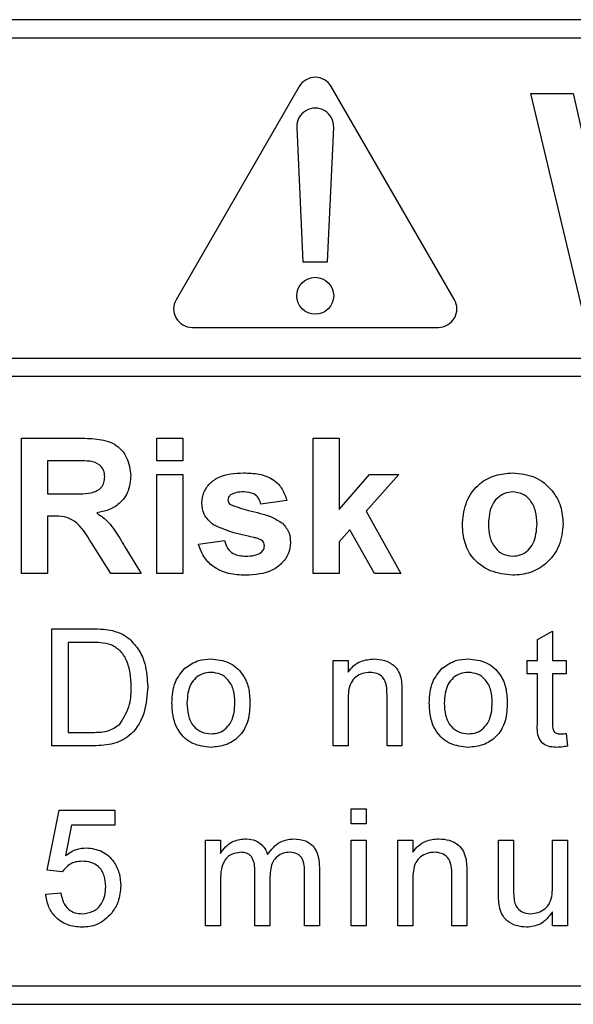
# Model space of a CAD drawing. Header units: millimetres. Extents: x 5 to 418, y 2 to 292.
# Tile 11 of 53: x 72.22 to 75.22, y 195.12 to 200.45. Entities that reach past the tile are written whole.
import ezdxf

# ---------------------------------------------------------------- set-up
doc = ezdxf.new("R2010")
doc.units = ezdxf.units.MM

msp = doc.modelspace()

# ---------------------------------------------------------------- linework, layer by layer
at = {"color": 7, "linetype": 'Continuous', "lineweight": 25}
for p, q in [((84.1546, 200.4536), (67.488, 200.4536)), ((84.1546, 200.3536), (71.7546, 200.3536)), ((73.7347, 200.0917), (73.068, 198.937)), ((74.5746, 198.937), (73.9079, 200.0917)), ((75.2672, 198.887), (74.988, 200.0536)), ((74.988, 200.0536), (75.2179, 200.0536)), ((75.2179, 200.0536), (75.3993, 199.2523)), ((73.7214, 199.8704), (73.7546, 199.1417)), ((73.888, 199.1417), (73.9212, 199.8704)), ((73.7546, 199.1417), (73.888, 199.1417)), ((73.1546, 198.787), (74.488, 198.787)), ((71.7546, 198.6205), (84.388, 198.6205)), ((84.388, 198.5205), (71.7546, 198.5205)), ((72.2298, 198.187), (72.5376, 198.187)), ((72.2298, 197.4536), (72.2298, 198.187)), ((72.9632, 198.0647), (72.9632, 198.187)), ((72.9632, 198.187), (73.1042, 198.187)), ((73.1042, 198.187), (73.1042, 198.0647)), ((73.8093, 197.4536), (73.8093, 198.187)), ((73.8093, 198.187), (73.9504, 198.187)), ((73.9504, 198.187), (73.9504, 197.8008)), ((72.3709, 198.0647), (72.3709, 197.8861)), ((72.4907, 198.0647), (72.3709, 198.0647)), ((73.1042, 198.0647), (72.9632, 198.0647)), ((72.9632, 197.4536), (72.9632, 197.9895)), ((72.9632, 197.9895), (73.1042, 197.9895)), ((73.1042, 197.9895), (73.1042, 197.4536)), ((73.9504, 197.8008), (74.1149, 197.9895)), ((74.2747, 197.9895), (74.0977, 197.7908)), ((74.1149, 197.9895), (74.2747, 197.9895)), ((72.3709, 197.8861), (72.4844, 197.8861)), ((73.6683, 197.8485), (73.5273, 197.8297)), ((72.3709, 197.7639), (72.3709, 197.4536)), ((72.4025, 197.7639), (72.3709, 197.7639)), ((74.0977, 197.7908), (74.2841, 197.4536)), ((74.0085, 197.6906), (73.9504, 197.6252)), ((74.1431, 197.4536), (74.0085, 197.6906)), ((72.7137, 197.4536), (72.6094, 197.6201)), ((73.1888, 197.6135), (73.3298, 197.6323)), ((73.9504, 197.6252), (73.9504, 197.4536)), ((72.7897, 197.5988), (72.8786, 197.4536)), ((72.3709, 197.4536), (72.2298, 197.4536)), ((72.8786, 197.4536), (72.7137, 197.4536)), ((73.1042, 197.4536), (72.9632, 197.4536)), ((73.9504, 197.4536), (73.8093, 197.4536)), ((74.2841, 197.4536), (74.1431, 197.4536)), ((72.3944, 196.5203), (72.3944, 197.1536)), ((72.3944, 197.1536), (72.6109, 197.1536)), ((75.0251, 197.0958), (75.1063, 197.142)), ((75.1063, 197.142), (75.1063, 196.9831)), ((72.6121, 197.0806), (72.4837, 197.0806)), ((72.4837, 197.0806), (72.4837, 196.5934)), ((75.0251, 196.9831), (75.0251, 197.0958)), ((73.9176, 196.9831), (73.9988, 196.9831)), ((73.9176, 196.5203), (73.9176, 196.9831)), ((73.9988, 196.9831), (73.9988, 196.9185)), ((74.9683, 196.9831), (75.0251, 196.9831)), ((74.9683, 196.91), (74.9683, 196.9831)), ((75.1063, 196.9831), (75.1794, 196.9831)), ((75.1794, 196.9831), (75.1794, 196.91)), ((75.0251, 196.91), (74.9683, 196.91)), ((75.0251, 196.6503), (75.0251, 196.91)), ((75.1794, 196.91), (75.1063, 196.91)), ((75.1063, 196.91), (75.1063, 196.6474)), ((74.2911, 196.8035), (74.2911, 196.5203)), ((73.9988, 196.7685), (73.9988, 196.5203)), ((74.2099, 196.5203), (74.2099, 196.7966)), ((72.4837, 196.5934), (72.6142, 196.5934)), ((75.1794, 196.5873), (75.1875, 196.5192)), ((72.6212, 196.5203), (72.3944, 196.5203)), ((73.9988, 196.5203), (73.9176, 196.5203)), ((74.2911, 196.5203), (74.2099, 196.5203)), ((72.37, 195.8464), (72.435, 196.1712)), ((72.435, 196.1712), (72.7354, 196.1712)), ((72.7354, 196.1712), (72.7354, 196.09)), ((74.0151, 196.0981), (74.0151, 196.1793)), ((74.0151, 196.1793), (74.0963, 196.1793)), ((74.0963, 196.1793), (74.0963, 196.0981)), ((72.5013, 196.09), (72.4691, 195.9259)), ((72.7354, 196.09), (72.5013, 196.09)), ((74.0963, 196.0981), (74.0151, 196.0981)), ((73.2268, 195.5459), (73.2268, 196.0088)), ((73.2268, 196.0088), (73.308, 196.0088)), ((73.308, 196.0088), (73.308, 195.9366)), ((74.0151, 195.5459), (74.0151, 196.0088)), ((74.0151, 196.0088), (74.0963, 196.0088)), ((74.0963, 196.0088), (74.0963, 195.5459)), ((74.2684, 195.5459), (74.2684, 196.0088)), ((74.2684, 196.0088), (74.3496, 196.0088)), ((74.3496, 196.0088), (74.3496, 195.9442)), ((74.814, 195.7234), (74.814, 196.0088)), ((74.814, 196.0088), (74.8952, 196.0088)), ((74.8952, 196.0088), (74.8952, 195.7571)), ((75.1063, 195.7657), (75.1063, 196.0088)), ((75.1063, 196.0088), (75.1875, 196.0088)), ((75.1875, 196.0088), (75.1875, 195.5459)), ((72.4512, 195.8382), (72.37, 195.8464)), ((73.4948, 195.5459), (73.4948, 195.8412)), ((73.8439, 195.8621), (73.8439, 195.5459)), ((73.576, 195.81), (73.576, 195.5459)), ((73.7627, 195.5459), (73.7627, 195.8322)), ((74.3496, 195.7941), (74.3496, 195.5459)), ((74.5607, 195.5459), (74.5607, 195.8223)), ((74.6419, 195.8291), (74.6419, 195.5459)), ((73.308, 195.7817), (73.308, 195.5459)), ((72.3619, 195.7165), (72.4431, 195.7246)), ((75.1063, 195.5459), (75.1063, 195.6216)), ((73.308, 195.5459), (73.2268, 195.5459)), ((73.576, 195.5459), (73.4948, 195.5459)), ((73.8439, 195.5459), (73.7627, 195.5459)), ((74.0963, 195.5459), (74.0151, 195.5459)), ((74.3496, 195.5459), (74.2684, 195.5459)), ((74.6419, 195.5459), (74.5607, 195.5459)), ((75.1875, 195.5459), (75.1063, 195.5459)), ((71.7546, 195.2203), (84.1546, 195.2203)), ((67.488, 195.1203), (84.1546, 195.1203))]:
    msp.add_line(p, q, dxfattribs=at)
msp.add_circle((73.8213, 198.9583), 0.1, dxfattribs=at)
for centre, start, end in [((73.8213, 200.0417), 30, 150), ((73.8213, 199.875), 357.3893, 182.6107), ((73.1546, 198.887), 150, 270), ((74.488, 198.887), 270, 30)]:
    msp.add_arc(centre, 0.1, start, end, dxfattribs=at)
for points, knots in [([(72.5376, 198.187), (72.5709, 198.1864), (72.6373, 198.1854), (72.7222, 198.1678), (72.7739, 198.124), (72.8121, 198.068), (72.8182, 198.0174), (72.8222, 197.9838)], [0, 0, 0, 0, 0.251138, 0.500538, 0.625743, 0.751054, 1, 1, 1, 1]), ([(72.6028, 198.0624), (72.5819, 198.0633), (72.5446, 198.0649), (72.5072, 198.0648), (72.4907, 198.0647)], [0, 0, 0, 0, 0.559921, 1, 1, 1, 1]), ([(72.6811, 197.9773), (72.6801, 197.9893), (72.6782, 198.0132), (72.6514, 198.0494), (72.6212, 198.0575), (72.6028, 198.0624)], [0, 0, 0, 0, 0.281084, 0.561281, 1, 1, 1, 1]), ([(72.4844, 197.8861), (72.526, 197.8847), (72.5778, 197.8829), (72.6384, 197.899), (72.6634, 197.9184), (72.6791, 197.9462), (72.6805, 197.967), (72.6811, 197.9773)], [0, 0, 0, 0, 0.500908, 0.625718, 0.750365, 0.875021, 1, 1, 1, 1]), ([(72.8222, 197.9838), (72.8197, 197.9555), (72.8149, 197.8989), (72.7672, 197.8321), (72.7035, 197.7952), (72.66, 197.7865), (72.6382, 197.7821)], [0, 0, 0, 0, 0.279943, 0.558974, 0.779184, 1, 1, 1, 1]), ([(73.2076, 197.836), (73.2096, 197.8555), (73.2135, 197.8946), (73.2486, 197.9435), (73.3187, 197.9932), (73.3854, 197.9966), (73.4322, 197.9989)], [0, 0, 0, 0, 0.186756, 0.373549, 0.56049, 1, 1, 1, 1]), ([(73.4322, 197.9989), (73.4608, 197.998), (73.5178, 197.9961), (73.595, 197.9683), (73.6464, 197.9125), (73.661, 197.8699), (73.6683, 197.8485)], [0, 0, 0, 0, 0.280825, 0.559925, 0.7796804, 1, 1, 1, 1]), ([(74.6179, 197.7291), (74.6229, 197.769), (74.6329, 197.8489), (74.7027, 197.942), (74.7957, 197.9912), (74.8586, 197.9963), (74.8901, 197.9989)], [0, 0, 0, 0, 0.2799501, 0.5591471, 0.779424, 1, 1, 1, 1]), ([(74.8901, 197.9989), (74.931, 197.9949), (75.0127, 197.9868), (75.104, 197.9119), (75.1561, 197.8192), (75.1608, 197.7551), (75.1632, 197.7231)], [0, 0, 0, 0, 0.279785, 0.559124, 0.779388, 1, 1, 1, 1]), ([(73.3633, 197.8802), (73.3587, 197.8759), (73.3503, 197.8682), (73.3491, 197.857), (73.3486, 197.852)], [0, 0, 0, 0, 0.559411, 1, 1, 1, 1]), ([(73.4359, 197.8955), (73.4217, 197.8954), (73.3964, 197.8953), (73.3734, 197.8848), (73.3633, 197.8802)], [0, 0, 0, 0, 0.561017, 1, 1, 1, 1]), ([(73.5273, 197.8297), (73.5237, 197.8407), (73.5164, 197.8626), (73.4846, 197.8922), (73.4544, 197.8942), (73.4359, 197.8955)], [0, 0, 0, 0, 0.2808102, 0.5607583, 1, 1, 1, 1]), ([(74.8908, 197.8955), (74.8755, 197.894), (74.8449, 197.891), (74.8064, 197.864), (74.7653, 197.8106), (74.7615, 197.7583), (74.7589, 197.7216)], [0, 0, 0, 0, 0.1869853, 0.3738779, 0.5610219, 1, 1, 1, 1]), ([(75.0222, 197.7226), (75.0211, 197.7454), (75.019, 197.791), (74.9909, 197.8495), (74.9447, 197.889), (74.9088, 197.8933), (74.8908, 197.8955)], [0, 0, 0, 0, 0.281043, 0.560553, 0.78042, 1, 1, 1, 1]), ([(73.2712, 197.7167), (73.2507, 197.7347), (73.2141, 197.7668), (73.2096, 197.8148), (73.2076, 197.836)], [0, 0, 0, 0, 0.558645, 1, 1, 1, 1]), ([(73.3486, 197.852), (73.3496, 197.8464), (73.3512, 197.8363), (73.3589, 197.8298), (73.3623, 197.8269)], [0, 0, 0, 0, 0.558274, 1, 1, 1, 1]), ([(73.3623, 197.8269), (73.3944, 197.8155), (73.4474, 197.7966), (73.524, 197.7805), (73.588, 197.7614), (73.6254, 197.7377), (73.6441, 197.7258)], [0, 0, 0, 0, 0.339607, 0.560063, 0.78038, 1, 1, 1, 1]), ([(72.6094, 197.6201), (72.583, 197.6646), (72.5463, 197.7264), (72.4618, 197.7645), (72.4223, 197.7641), (72.4025, 197.7639)], [0, 0, 0, 0, 0.560986, 0.779305, 1, 1, 1, 1]), ([(72.6382, 197.7821), (72.6606, 197.7662), (72.6974, 197.74), (72.7351, 197.6895), (72.7634, 197.6448), (72.7809, 197.6141), (72.7897, 197.5988)], [0, 0, 0, 0, 0.339561, 0.559573, 0.779778, 1, 1, 1, 1]), ([(73.4886, 197.6489), (73.4467, 197.6575), (73.3719, 197.6729), (73.302, 197.7034), (73.2712, 197.7167)], [0, 0, 0, 0, 0.560705, 1, 1, 1, 1]), ([(73.6441, 197.7258), (73.6584, 197.7089), (73.684, 197.6785), (73.6862, 197.6391), (73.6871, 197.6217)], [0, 0, 0, 0, 0.5580145, 1, 1, 1, 1]), ([(74.891, 197.4442), (74.8494, 197.4489), (74.7664, 197.4583), (74.669, 197.5315), (74.6233, 197.6309), (74.6197, 197.6963), (74.6179, 197.7291)], [0, 0, 0, 0, 0.280145, 0.558899, 0.779053, 1, 1, 1, 1]), ([(74.7589, 197.7216), (74.76, 197.6986), (74.7621, 197.6529), (74.7902, 197.594), (74.8367, 197.5542), (74.8728, 197.5498), (74.8908, 197.5476)], [0, 0, 0, 0, 0.281015, 0.560464, 0.780394, 1, 1, 1, 1]), ([(74.8908, 197.5476), (74.9062, 197.5492), (74.9369, 197.5522), (74.9755, 197.5794), (75.016, 197.6334), (75.0196, 197.6859), (75.0222, 197.7226)], [0, 0, 0, 0, 0.18693, 0.373819, 0.560978, 1, 1, 1, 1]), ([(75.1632, 197.7231), (75.1592, 197.6821), (75.1511, 197.6003), (75.0788, 197.5071), (74.9873, 197.452), (74.9231, 197.4468), (74.891, 197.4442)], [0, 0, 0, 0, 0.279924, 0.559367, 0.779516, 1, 1, 1, 1]), ([(73.4444, 197.4442), (73.4132, 197.4457), (73.351, 197.4487), (73.2697, 197.4846), (73.2129, 197.5437), (73.1968, 197.5902), (73.1888, 197.6135)], [0, 0, 0, 0, 0.280651, 0.560003, 0.779956, 1, 1, 1, 1]), ([(73.3298, 197.6323), (73.3341, 197.6182), (73.3425, 197.59), (73.3827, 197.5521), (73.4211, 197.5493), (73.4446, 197.5476)], [0, 0, 0, 0, 0.280993, 0.560665, 1, 1, 1, 1]), ([(73.6871, 197.6217), (73.6847, 197.6007), (73.68, 197.5586), (73.6415, 197.5065), (73.5668, 197.4519), (73.4949, 197.4474), (73.4444, 197.4442)], [0, 0, 0, 0, 0.186725, 0.373655, 0.5608, 1, 1, 1, 1]), ([(73.5359, 197.6306), (73.5276, 197.6353), (73.5127, 197.6436), (73.496, 197.6473), (73.4886, 197.6489)], [0, 0, 0, 0, 0.558614, 1, 1, 1, 1]), ([(73.5274, 197.5673), (73.5334, 197.5731), (73.5441, 197.5834), (73.5455, 197.598), (73.5461, 197.6045)], [0, 0, 0, 0, 0.558844, 1, 1, 1, 1]), ([(73.5461, 197.6045), (73.5456, 197.61), (73.5448, 197.6197), (73.5387, 197.6273), (73.5359, 197.6306)], [0, 0, 0, 0, 0.559319, 1, 1, 1, 1]), ([(73.4446, 197.5476), (73.4609, 197.548), (73.4901, 197.5486), (73.516, 197.5616), (73.5274, 197.5673)], [0, 0, 0, 0, 0.560783, 1, 1, 1, 1]), ([(72.6109, 197.1536), (72.632, 197.1536), (72.6695, 197.1534), (72.7066, 197.1472), (72.7228, 197.1445)], [0, 0, 0, 0, 0.560174, 1, 1, 1, 1]), ([(72.7228, 197.1445), (72.7416, 197.1391), (72.7751, 197.1295), (72.8028, 197.1085), (72.8149, 197.0992)], [0, 0, 0, 0, 0.559847, 1, 1, 1, 1]), ([(72.7167, 197.0675), (72.6975, 197.0722), (72.6631, 197.0806), (72.6277, 197.0806), (72.6121, 197.0806)], [0, 0, 0, 0, 0.559255, 1, 1, 1, 1]), ([(72.8247, 196.8418), (72.8219, 196.892), (72.8179, 196.9621), (72.7673, 197.0377), (72.7336, 197.0576), (72.7167, 197.0675)], [0, 0, 0, 0, 0.55915, 0.78004, 1, 1, 1, 1]), ([(72.8149, 197.0992), (72.8336, 197.0799), (72.8708, 197.0413), (72.907, 196.9509), (72.9113, 196.8823), (72.914, 196.8404)], [0, 0, 0, 0, 0.279769, 0.559929, 1, 1, 1, 1]), ([(73.1152, 196.9404), (73.1392, 196.957), (73.1822, 196.9868), (73.2341, 196.9899), (73.2569, 196.9912)], [0, 0, 0, 0, 0.559033, 1, 1, 1, 1]), ([(73.2569, 196.9912), (73.2902, 196.9876), (73.3567, 196.9803), (73.4291, 196.9153), (73.4637, 196.8363), (73.4664, 196.7843), (73.4678, 196.7582)], [0, 0, 0, 0, 0.279556, 0.5586, 0.778991, 1, 1, 1, 1]), ([(73.9988, 196.9185), (74.0083, 196.9308), (74.0273, 196.9552), (74.0754, 196.9853), (74.1154, 196.989), (74.1398, 196.9912)], [0, 0, 0, 0, 0.280554, 0.560815, 1, 1, 1, 1]), ([(74.1398, 196.9912), (74.1587, 196.9897), (74.1964, 196.9866), (74.2451, 196.9623), (74.2755, 196.9226), (74.2831, 196.8938), (74.2869, 196.8793)], [0, 0, 0, 0, 0.280216, 0.559971, 0.779636, 1, 1, 1, 1]), ([(74.5086, 196.9404), (74.5326, 196.957), (74.5755, 196.9868), (74.6274, 196.9899), (74.6503, 196.9912)], [0, 0, 0, 0, 0.559033, 1, 1, 1, 1]), ([(74.6503, 196.9912), (74.6835, 196.9876), (74.75, 196.9803), (74.8224, 196.9153), (74.857, 196.8363), (74.8598, 196.7843), (74.8611, 196.7582)], [0, 0, 0, 0, 0.279556, 0.5586, 0.778991, 1, 1, 1, 1]), ([(73.0456, 196.7517), (73.0474, 196.7915), (73.0506, 196.8623), (73.0955, 196.9166), (73.1152, 196.9404)], [0, 0, 0, 0, 0.560963, 1, 1, 1, 1]), ([(73.2569, 196.9182), (73.2421, 196.9169), (73.2123, 196.9143), (73.1735, 196.8902), (73.1324, 196.8388), (73.1291, 196.7877), (73.1268, 196.752)], [0, 0, 0, 0, 0.187137, 0.374025, 0.561097, 1, 1, 1, 1]), ([(73.3866, 196.7544), (73.3856, 196.7764), (73.3837, 196.8204), (73.3551, 196.8765), (73.3089, 196.9125), (73.2742, 196.9163), (73.2569, 196.9182)], [0, 0, 0, 0, 0.281064, 0.560316, 0.780174, 1, 1, 1, 1]), ([(74.1172, 196.9182), (74.1036, 196.917), (74.0765, 196.9148), (74.0397, 196.8953), (74.0009, 196.8486), (73.9997, 196.8015), (73.9988, 196.7685)], [0, 0, 0, 0, 0.187273, 0.374362, 0.56054, 1, 1, 1, 1]), ([(74.2099, 196.7966), (74.2098, 196.813), (74.2096, 196.8456), (74.1929, 196.8905), (74.1558, 196.9147), (74.1301, 196.917), (74.1172, 196.9182)], [0, 0, 0, 0, 0.28168, 0.559785, 0.779587, 1, 1, 1, 1]), ([(74.4389, 196.7517), (74.4407, 196.7915), (74.444, 196.8623), (74.4889, 196.9166), (74.5086, 196.9404)], [0, 0, 0, 0, 0.5609635, 1, 1, 1, 1]), ([(74.6503, 196.9182), (74.6354, 196.9169), (74.6056, 196.9143), (74.5668, 196.8902), (74.5258, 196.8388), (74.5224, 196.7877), (74.5201, 196.752)], [0, 0, 0, 0, 0.187137, 0.374025, 0.561097, 1, 1, 1, 1]), ([(74.7799, 196.7544), (74.7789, 196.7764), (74.777, 196.8204), (74.7484, 196.8765), (74.7022, 196.9125), (74.6676, 196.9163), (74.6503, 196.9182)], [0, 0, 0, 0, 0.281064, 0.560316, 0.780174, 1, 1, 1, 1]), ([(74.2869, 196.8793), (74.2884, 196.8652), (74.2911, 196.84), (74.2911, 196.8146), (74.2911, 196.8035)], [0, 0, 0, 0, 0.559791, 1, 1, 1, 1]), ([(72.914, 196.8404), (72.9108, 196.7941), (72.9045, 196.7019), (72.84, 196.5828), (72.7306, 196.5248), (72.6578, 196.5218), (72.6212, 196.5203)], [0, 0, 0, 0, 0.28084, 0.559952, 0.779068, 1, 1, 1, 1]), ([(72.7638, 196.6382), (72.785, 196.6733), (72.823, 196.7362), (72.8242, 196.8094), (72.8247, 196.8418)], [0, 0, 0, 0, 0.5574522, 1, 1, 1, 1]), ([(73.2569, 196.5122), (73.223, 196.5158), (73.1551, 196.523), (73.0814, 196.5902), (73.0495, 196.6721), (73.0469, 196.7251), (73.0456, 196.7517)], [0, 0, 0, 0, 0.279616, 0.558371, 0.778858, 1, 1, 1, 1]), ([(73.1268, 196.752), (73.1277, 196.7296), (73.1297, 196.6851), (73.157, 196.6272), (73.2043, 196.5909), (73.2394, 196.5872), (73.2569, 196.5853)], [0, 0, 0, 0, 0.281129, 0.560384, 0.780159, 1, 1, 1, 1]), ([(73.4678, 196.7582), (73.4667, 196.7237), (73.4644, 196.6549), (73.4149, 196.5683), (73.3378, 196.5203), (73.2839, 196.5149), (73.2569, 196.5122)], [0, 0, 0, 0, 0.281033, 0.559513, 0.779602, 1, 1, 1, 1]), ([(73.2569, 196.5853), (73.272, 196.5866), (73.302, 196.5893), (73.3407, 196.6144), (73.3814, 196.6668), (73.3845, 196.7183), (73.3866, 196.7544)], [0, 0, 0, 0, 0.187044, 0.373945, 0.560983, 1, 1, 1, 1]), ([(74.6503, 196.5122), (74.6163, 196.5158), (74.5484, 196.523), (74.4747, 196.5902), (74.4428, 196.6721), (74.4402, 196.7251), (74.4389, 196.7517)], [0, 0, 0, 0, 0.279616, 0.558371, 0.778858, 1, 1, 1, 1]), ([(74.5201, 196.752), (74.5211, 196.7296), (74.523, 196.6851), (74.5503, 196.6272), (74.5976, 196.5909), (74.6327, 196.5872), (74.6503, 196.5853)], [0, 0, 0, 0, 0.281129, 0.560384, 0.780159, 1, 1, 1, 1]), ([(74.8611, 196.7582), (74.86, 196.7237), (74.8577, 196.6549), (74.8082, 196.5683), (74.7311, 196.5203), (74.6772, 196.5149), (74.6503, 196.5122)], [0, 0, 0, 0, 0.281033, 0.559513, 0.779602, 1, 1, 1, 1]), ([(74.6503, 196.5853), (74.6653, 196.5866), (74.6953, 196.5893), (74.734, 196.6144), (74.7748, 196.6668), (74.7778, 196.7183), (74.7799, 196.7544)], [0, 0, 0, 0, 0.187044, 0.373945, 0.560983, 1, 1, 1, 1]), ([(75.1303, 196.5122), (75.1175, 196.5126), (75.0921, 196.5136), (75.0555, 196.5283), (75.0204, 196.5747), (75.0232, 196.6191), (75.0251, 196.6503)], [0, 0, 0, 0, 0.187433, 0.373821, 0.559462, 1, 1, 1, 1]), ([(75.1063, 196.6474), (75.1053, 196.6322), (75.104, 196.6131), (75.1166, 196.5946), (75.1289, 196.586), (75.1401, 196.5856), (75.1476, 196.5853)], [0, 0, 0, 0, 0.499596, 0.625239, 0.750354, 1, 1, 1, 1]), ([(72.6142, 196.5934), (72.645, 196.5934), (72.6997, 196.5935), (72.7443, 196.6245), (72.7638, 196.6382)], [0, 0, 0, 0, 0.561861, 1, 1, 1, 1]), ([(75.1476, 196.5853), (75.1535, 196.5854), (75.1642, 196.5858), (75.1748, 196.5868), (75.1794, 196.5873)], [0, 0, 0, 0, 0.559965, 1, 1, 1, 1]), ([(75.1875, 196.5192), (75.1769, 196.517), (75.158, 196.5133), (75.1388, 196.5125), (75.1303, 196.5122)], [0, 0, 0, 0, 0.560078, 1, 1, 1, 1]), ([(73.308, 195.9366), (73.3165, 195.9491), (73.3335, 195.9741), (73.3772, 196.0085), (73.4164, 196.0137), (73.4402, 196.0169)], [0, 0, 0, 0, 0.28095, 0.561784, 1, 1, 1, 1]), ([(73.4402, 196.0169), (73.4554, 196.016), (73.4858, 196.0141), (73.524, 195.9938), (73.5505, 195.9645), (73.559, 195.9421), (73.5633, 195.931)], [0, 0, 0, 0, 0.280176, 0.559511, 0.779663, 1, 1, 1, 1]), ([(73.5633, 195.931), (73.5834, 195.9577), (73.6194, 196.0053), (73.6779, 196.0134), (73.7036, 196.0169)], [0, 0, 0, 0, 0.560019, 1, 1, 1, 1]), ([(73.7036, 196.0169), (73.7261, 196.0152), (73.771, 196.0119), (73.8222, 195.9697), (73.8417, 195.9146), (73.8432, 195.8796), (73.8439, 195.8621)], [0, 0, 0, 0, 0.280317, 0.558226, 0.778715, 1, 1, 1, 1]), ([(74.3496, 195.9442), (74.3591, 195.9564), (74.3781, 195.9809), (74.4262, 196.011), (74.4661, 196.0146), (74.4905, 196.0169)], [0, 0, 0, 0, 0.280554, 0.560815, 1, 1, 1, 1]), ([(74.4905, 196.0169), (74.5094, 196.0153), (74.5472, 196.0122), (74.5959, 195.9879), (74.6263, 195.9483), (74.6339, 195.9194), (74.6377, 195.905)], [0, 0, 0, 0, 0.280216, 0.559971, 0.779636, 1, 1, 1, 1]), ([(72.4691, 195.9259), (72.4883, 195.9391), (72.5226, 195.9626), (72.5639, 195.9665), (72.582, 195.9682)], [0, 0, 0, 0, 0.559939, 1, 1, 1, 1]), ([(72.582, 195.9682), (72.611, 195.9644), (72.669, 195.9569), (72.7304, 195.8989), (72.7635, 195.8314), (72.7664, 195.7859), (72.7679, 195.7631)], [0, 0, 0, 0, 0.27917, 0.558797, 0.779169, 1, 1, 1, 1]), ([(72.5596, 195.8951), (72.5476, 195.8945), (72.5237, 195.8933), (72.4832, 195.8767), (72.4633, 195.8528), (72.4512, 195.8382)], [0, 0, 0, 0, 0.2809249, 0.5611607, 1, 1, 1, 1]), ([(72.6867, 195.7583), (72.6854, 195.7782), (72.6828, 195.8179), (72.6528, 195.8675), (72.6064, 195.8923), (72.5752, 195.8942), (72.5596, 195.8951)], [0, 0, 0, 0, 0.280653, 0.559595, 0.77929, 1, 1, 1, 1]), ([(73.4169, 195.9438), (73.3984, 195.9411), (73.3705, 195.937), (73.3408, 195.9139), (73.3092, 195.8675), (73.3086, 195.8198), (73.308, 195.7817)], [0, 0, 0, 0, 0.249225, 0.374862, 0.500555, 1, 1, 1, 1]), ([(73.4948, 195.8412), (73.4935, 195.8665), (73.4919, 195.8982), (73.4693, 195.928), (73.448, 195.9415), (73.4293, 195.9429), (73.4169, 195.9438)], [0, 0, 0, 0, 0.498516, 0.624134, 0.749636, 1, 1, 1, 1]), ([(73.6841, 195.9438), (73.6719, 195.9429), (73.6475, 195.941), (73.6151, 195.9226), (73.5799, 195.8814), (73.5776, 195.8394), (73.576, 195.81)], [0, 0, 0, 0, 0.187283, 0.374334, 0.56118, 1, 1, 1, 1]), ([(73.7627, 195.8322), (73.7633, 195.8596), (73.764, 195.894), (73.7389, 195.925), (73.7171, 195.9401), (73.6973, 195.9423), (73.6841, 195.9438)], [0, 0, 0, 0, 0.4990428, 0.6245681, 0.7503081, 1, 1, 1, 1]), ([(74.468, 195.9438), (74.4544, 195.9427), (74.4272, 195.9404), (74.3904, 195.9209), (74.3516, 195.8742), (74.3504, 195.8271), (74.3496, 195.7941)], [0, 0, 0, 0, 0.187273, 0.374362, 0.56054, 1, 1, 1, 1]), ([(74.5607, 195.8223), (74.5606, 195.8387), (74.5603, 195.8712), (74.5437, 195.9161), (74.5066, 195.9403), (74.4809, 195.9427), (74.468, 195.9438)], [0, 0, 0, 0, 0.28168, 0.559785, 0.779587, 1, 1, 1, 1]), ([(74.6377, 195.905), (74.6392, 195.8909), (74.6419, 195.8656), (74.6419, 195.8403), (74.6419, 195.8291)], [0, 0, 0, 0, 0.559791, 1, 1, 1, 1]), ([(72.5592, 195.6109), (72.58, 195.6131), (72.6215, 195.6174), (72.6643, 195.6604), (72.6841, 195.7098), (72.6858, 195.7421), (72.6867, 195.7583)], [0, 0, 0, 0, 0.279539, 0.558252, 0.778884, 1, 1, 1, 1]), ([(72.7679, 195.7631), (72.7657, 195.7331), (72.7617, 195.6793), (72.7323, 195.6345), (72.7194, 195.6147)], [0, 0, 0, 0, 0.559726, 1, 1, 1, 1]), ([(74.8952, 195.7571), (74.8952, 195.7418), (74.895, 195.7147), (74.8984, 195.6877), (74.8999, 195.6759)], [0, 0, 0, 0, 0.560241, 1, 1, 1, 1]), ([(74.9875, 195.6109), (75.0013, 195.6123), (75.029, 195.6151), (75.0663, 195.6355), (75.1054, 195.6838), (75.1059, 195.7319), (75.1063, 195.7657)], [0, 0, 0, 0, 0.187111, 0.374253, 0.560834, 1, 1, 1, 1]), ([(72.5587, 195.5378), (72.531, 195.5401), (72.4756, 195.5447), (72.4107, 195.5911), (72.3723, 195.6521), (72.3654, 195.695), (72.3619, 195.7165)], [0, 0, 0, 0, 0.28007, 0.559249, 0.779432, 1, 1, 1, 1]), ([(72.4431, 195.7246), (72.4465, 195.7081), (72.4532, 195.6751), (72.4805, 195.6351), (72.5195, 195.6136), (72.5459, 195.6118), (72.5592, 195.6109)], [0, 0, 0, 0, 0.280714, 0.559926, 0.779622, 1, 1, 1, 1]), ([(74.8186, 195.6506), (74.817, 195.6642), (74.814, 195.6883), (74.814, 195.7127), (74.814, 195.7234)], [0, 0, 0, 0, 0.559839, 1, 1, 1, 1]), ([(74.9656, 195.5378), (74.9467, 195.5395), (74.9089, 195.5429), (74.8607, 195.5679), (74.8297, 195.6071), (74.8223, 195.6361), (74.8186, 195.6506)], [0, 0, 0, 0, 0.280286, 0.560186, 0.779607, 1, 1, 1, 1]), ([(74.8999, 195.6759), (74.9035, 195.6653), (74.9107, 195.6443), (74.9413, 195.6164), (74.97, 195.613), (74.9875, 195.6109)], [0, 0, 0, 0, 0.2808637, 0.561194, 1, 1, 1, 1]), ([(72.7194, 195.6147), (72.6942, 195.5897), (72.6492, 195.5448), (72.5864, 195.54), (72.5587, 195.5378)], [0, 0, 0, 0, 0.558485, 1, 1, 1, 1]), ([(75.1063, 195.6216), (75.086, 195.5952), (75.0497, 195.548), (74.9914, 195.5409), (74.9656, 195.5378)], [0, 0, 0, 0, 0.559466, 1, 1, 1, 1])]:
    msp.add_open_spline(points, degree=3, knots=knots, dxfattribs=at)

doc.saveas('drawing.dxf')
